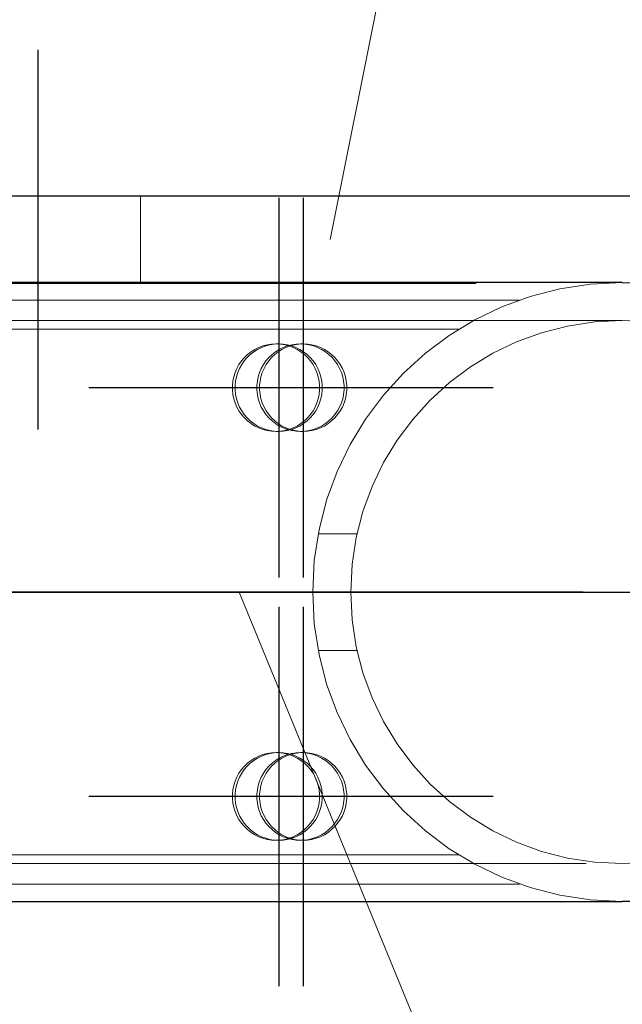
# Model space of a CAD drawing. Header units: millimetres. Extents: x -851 to 2, y 9346 to 10016.
# Tile 195 of 256: x -485.93 to -483.87, y 9574.38 to 9577.75. Entities that reach past the tile are written whole.
import ezdxf

# ---------------------------------------------------------------- set-up
doc = ezdxf.new("R2010")
doc.units = ezdxf.units.MM
doc.header["$LTSCALE"] = 10
doc.linetypes.add('HIDDEN', pattern=[0.375, 0.25, -0.125])
doc.linetypes.add('MITTE', pattern=[2, 1.25, -0.25, 0.25, -0.25])
for name, color, linetype, lineweight in [('PS_Hidden', 2, 'HIDDEN', 9), ('PS_Pos', 1, 'Continuous', 15), ('PS_Shape', 161, 'Continuous', 30), ('PS_SOLID', 7, 'Continuous', 30)]:
    doc.layers.add(name, color=color, linetype=linetype, lineweight=lineweight)
doc.layers.add('PS_Mid', color=5, linetype='MITTE')

# ---------------------------------------------------------------- blocks, each defined once
blk = doc.blocks.new('*X706')
at = {"layer": 'PS_Hidden', "color": 2, "linetype": 'HIDDEN'}
for p, q in [((-485.5184, 9577.1476), (-485.5184, 9576.8476)), ((-486.8684, 9576.8476), (-483.7912, 9576.8476)), ((-493.5684, 9576.7904), (-484.2199, 9576.7904)), ((-483.8684, 9576.7204), (-486.4917, 9576.7204)), ((-493.5684, 9576.6904), (-484.4284, 9576.6904)), ((-485.0842, 9576.6373), (-485.0692, 9576.6396)), ((-485.0599, 9576.6396), (-485.0749, 9576.6373)), ((-485.0692, 9576.6396), (-485.0541, 9576.6404)), ((-485.0448, 9576.6404), (-485.0599, 9576.6396)), ((-485.0541, 9576.6404), (-485.039, 9576.6396)), ((-485.0541, 9576.6404), (-485.0448, 9576.6404)), ((-485.0297, 9576.6396), (-485.0448, 9576.6404)), ((-485.039, 9576.6396), (-485.0241, 9576.6373)), ((-485.0148, 9576.6373), (-485.0297, 9576.6396)), ((-485.0004, 9576.6373), (-484.9855, 9576.6396)), ((-484.9762, 9576.6396), (-484.9911, 9576.6373)), ((-484.9855, 9576.6396), (-484.9704, 9576.6404)), ((-484.9611, 9576.6404), (-484.9762, 9576.6396)), ((-484.9704, 9576.6404), (-484.9553, 9576.6396)), ((-484.9704, 9576.6404), (-484.9611, 9576.6404)), ((-484.946, 9576.6396), (-484.9611, 9576.6404)), ((-484.9553, 9576.6396), (-484.9403, 9576.6373)), ((-484.931, 9576.6373), (-484.946, 9576.6396)), ((-485.1624, 9576.5937), (-485.1514, 9576.6042)), ((-485.1421, 9576.6042), (-485.1531, 9576.5937)), ((-485.1514, 9576.6042), (-485.1394, 9576.6135)), ((-485.1301, 9576.6135), (-485.1421, 9576.6042)), ((-485.1394, 9576.6135), (-485.1266, 9576.6215)), ((-485.1173, 9576.6215), (-485.1301, 9576.6135)), ((-485.1266, 9576.6215), (-485.113, 9576.6282)), ((-485.1037, 9576.6282), (-485.1173, 9576.6215)), ((-485.113, 9576.6282), (-485.0988, 9576.6335)), ((-485.0895, 9576.6335), (-485.1037, 9576.6282)), ((-485.0988, 9576.6335), (-485.0842, 9576.6373)), ((-485.0749, 9576.6373), (-485.0895, 9576.6335)), ((-485.0786, 9576.5937), (-485.0677, 9576.6042)), ((-485.0584, 9576.6042), (-485.0693, 9576.5937)), ((-485.0677, 9576.6042), (-485.0557, 9576.6135)), ((-485.0464, 9576.6135), (-485.0584, 9576.6042)), ((-485.0557, 9576.6135), (-485.0429, 9576.6215)), ((-485.0336, 9576.6215), (-485.0464, 9576.6135)), ((-485.0429, 9576.6215), (-485.0293, 9576.6282)), ((-485.02, 9576.6282), (-485.0336, 9576.6215)), ((-485.0293, 9576.6282), (-485.0151, 9576.6335)), ((-485.0241, 9576.6373), (-485.0094, 9576.6335)), ((-485.0058, 9576.6335), (-485.02, 9576.6282)), ((-485.0151, 9576.6335), (-485.0004, 9576.6373)), ((-485.0001, 9576.6335), (-485.0148, 9576.6373)), ((-485.0094, 9576.6335), (-484.9952, 9576.6282)), ((-484.9911, 9576.6373), (-485.0058, 9576.6335)), ((-484.9859, 9576.6282), (-485.0001, 9576.6335)), ((-484.9952, 9576.6282), (-484.9816, 9576.6215)), ((-484.9723, 9576.6215), (-484.9859, 9576.6282)), ((-484.9816, 9576.6215), (-484.9688, 9576.6135)), ((-484.9595, 9576.6135), (-484.9723, 9576.6215)), ((-484.9688, 9576.6135), (-484.9568, 9576.6042)), ((-484.9475, 9576.6042), (-484.9595, 9576.6135)), ((-484.9568, 9576.6042), (-484.9459, 9576.5937)), ((-484.9366, 9576.5937), (-484.9475, 9576.6042)), ((-484.9403, 9576.6373), (-484.9257, 9576.6335)), ((-484.9164, 9576.6335), (-484.931, 9576.6373)), ((-484.9257, 9576.6335), (-484.9115, 9576.6282)), ((-484.9022, 9576.6282), (-484.9164, 9576.6335)), ((-484.9115, 9576.6282), (-484.8979, 9576.6215)), ((-484.8886, 9576.6215), (-484.9022, 9576.6282)), ((-484.8979, 9576.6215), (-484.8851, 9576.6135)), ((-484.8758, 9576.6135), (-484.8886, 9576.6215)), ((-484.8851, 9576.6135), (-484.8731, 9576.6042)), ((-484.8638, 9576.6042), (-484.8758, 9576.6135)), ((-484.8731, 9576.6042), (-484.8621, 9576.5937)), ((-484.8528, 9576.5937), (-484.8638, 9576.6042)), ((-485.1809, 9576.5697), (-485.1722, 9576.5822)), ((-485.1722, 9576.5822), (-485.1624, 9576.5937)), ((-485.1629, 9576.5822), (-485.1716, 9576.5697)), ((-485.1531, 9576.5937), (-485.1629, 9576.5822)), ((-485.0971, 9576.5697), (-485.0885, 9576.5822)), ((-485.0885, 9576.5822), (-485.0786, 9576.5937)), ((-485.0792, 9576.5822), (-485.0878, 9576.5697)), ((-485.0693, 9576.5937), (-485.0792, 9576.5822)), ((-484.9459, 9576.5937), (-484.936, 9576.5822)), ((-484.9267, 9576.5822), (-484.9366, 9576.5937)), ((-484.936, 9576.5822), (-484.9274, 9576.5697)), ((-484.9181, 9576.5697), (-484.9267, 9576.5822)), ((-484.8621, 9576.5937), (-484.8523, 9576.5822)), ((-484.843, 9576.5822), (-484.8528, 9576.5937)), ((-484.8523, 9576.5822), (-484.8436, 9576.5697)), ((-484.8343, 9576.5697), (-484.843, 9576.5822)), ((-485.1987, 9576.528), (-485.1942, 9576.5425)), ((-485.1942, 9576.5425), (-485.1882, 9576.5564)), ((-485.1849, 9576.5425), (-485.1894, 9576.528)), ((-485.1882, 9576.5564), (-485.1809, 9576.5697)), ((-485.1789, 9576.5564), (-485.1849, 9576.5425)), ((-485.1716, 9576.5697), (-485.1789, 9576.5564)), ((-485.115, 9576.528), (-485.1104, 9576.5425)), ((-485.1104, 9576.5425), (-485.1045, 9576.5564)), ((-485.1011, 9576.5425), (-485.1057, 9576.528)), ((-485.1045, 9576.5564), (-485.0971, 9576.5697)), ((-485.0952, 9576.5564), (-485.1011, 9576.5425)), ((-485.0878, 9576.5697), (-485.0952, 9576.5564)), ((-484.9274, 9576.5697), (-484.92, 9576.5564)), ((-484.92, 9576.5564), (-484.9141, 9576.5425)), ((-484.9107, 9576.5564), (-484.9181, 9576.5697)), ((-484.9141, 9576.5425), (-484.9095, 9576.528)), ((-484.9048, 9576.5425), (-484.9107, 9576.5564)), ((-484.9002, 9576.528), (-484.9048, 9576.5425)), ((-484.8436, 9576.5697), (-484.8363, 9576.5564)), ((-484.8363, 9576.5564), (-484.8303, 9576.5425)), ((-484.827, 9576.5564), (-484.8343, 9576.5697)), ((-484.8303, 9576.5425), (-484.8258, 9576.528)), ((-484.821, 9576.5425), (-484.827, 9576.5564)), ((-484.8165, 9576.528), (-484.821, 9576.5425)), ((-485.2033, 9576.498), (-485.2018, 9576.5131)), ((-485.2018, 9576.5131), (-485.1987, 9576.528)), ((-485.1924, 9576.5131), (-485.194, 9576.498)), ((-485.1894, 9576.528), (-485.1924, 9576.5131)), ((-485.1195, 9576.498), (-485.118, 9576.5131)), ((-485.118, 9576.5131), (-485.115, 9576.528)), ((-485.1087, 9576.5131), (-485.1102, 9576.498)), ((-485.1057, 9576.528), (-485.1087, 9576.5131)), ((-484.9095, 9576.528), (-484.9065, 9576.5131)), ((-484.9065, 9576.5131), (-484.905, 9576.498)), ((-484.8972, 9576.5131), (-484.9002, 9576.528)), ((-484.8957, 9576.498), (-484.8972, 9576.5131)), ((-484.8258, 9576.528), (-484.8228, 9576.5131)), ((-484.8228, 9576.5131), (-484.8212, 9576.498)), ((-484.8134, 9576.5131), (-484.8165, 9576.528)), ((-484.8119, 9576.498), (-484.8134, 9576.5131)), ((-485.2033, 9576.4828), (-485.2033, 9576.498)), ((-485.2018, 9576.4677), (-485.2033, 9576.4828)), ((-485.194, 9576.498), (-485.194, 9576.4828)), ((-485.194, 9576.4828), (-485.1924, 9576.4677)), ((-485.1195, 9576.4828), (-485.1195, 9576.498)), ((-485.118, 9576.4677), (-485.1195, 9576.4828)), ((-485.1102, 9576.498), (-485.1102, 9576.4828)), ((-485.1102, 9576.4828), (-485.1087, 9576.4677)), ((-484.905, 9576.4828), (-484.9065, 9576.4677)), ((-484.905, 9576.498), (-484.905, 9576.4828)), ((-484.8972, 9576.4677), (-484.8957, 9576.4828)), ((-484.8957, 9576.4828), (-484.8957, 9576.498)), ((-484.8212, 9576.4828), (-484.8228, 9576.4677)), ((-484.8212, 9576.498), (-484.8212, 9576.4828)), ((-484.8134, 9576.4677), (-484.8119, 9576.4828)), ((-484.8119, 9576.4828), (-484.8119, 9576.498)), ((-485.1987, 9576.4528), (-485.2018, 9576.4677)), ((-485.1942, 9576.4383), (-485.1987, 9576.4528)), ((-485.1882, 9576.4243), (-485.1942, 9576.4383)), ((-485.1924, 9576.4677), (-485.1894, 9576.4528)), ((-485.1894, 9576.4528), (-485.1849, 9576.4383)), ((-485.1849, 9576.4383), (-485.1789, 9576.4243)), ((-485.115, 9576.4528), (-485.118, 9576.4677)), ((-485.1104, 9576.4383), (-485.115, 9576.4528)), ((-485.1045, 9576.4243), (-485.1104, 9576.4383)), ((-485.1087, 9576.4677), (-485.1057, 9576.4528)), ((-485.1057, 9576.4528), (-485.1011, 9576.4383)), ((-485.1011, 9576.4383), (-485.0952, 9576.4243)), ((-484.9141, 9576.4383), (-484.92, 9576.4243)), ((-484.9095, 9576.4528), (-484.9141, 9576.4383)), ((-484.9107, 9576.4243), (-484.9048, 9576.4383)), ((-484.9065, 9576.4677), (-484.9095, 9576.4528)), ((-484.9048, 9576.4383), (-484.9002, 9576.4528)), ((-484.9002, 9576.4528), (-484.8972, 9576.4677)), ((-484.8303, 9576.4383), (-484.8363, 9576.4243)), ((-484.8258, 9576.4528), (-484.8303, 9576.4383)), ((-484.827, 9576.4243), (-484.821, 9576.4383)), ((-484.8228, 9576.4677), (-484.8258, 9576.4528)), ((-484.821, 9576.4383), (-484.8165, 9576.4528)), ((-484.8165, 9576.4528), (-484.8134, 9576.4677)), ((-485.1809, 9576.411), (-485.1882, 9576.4243)), ((-485.1722, 9576.3986), (-485.1809, 9576.411)), ((-485.1789, 9576.4243), (-485.1716, 9576.411)), ((-485.1716, 9576.411), (-485.1629, 9576.3986)), ((-485.0971, 9576.411), (-485.1045, 9576.4243)), ((-485.0885, 9576.3986), (-485.0971, 9576.411)), ((-485.0952, 9576.4243), (-485.0878, 9576.411)), ((-485.0878, 9576.411), (-485.0792, 9576.3986)), ((-484.9274, 9576.411), (-484.936, 9576.3986)), ((-484.92, 9576.4243), (-484.9274, 9576.411)), ((-484.9267, 9576.3986), (-484.9181, 9576.411)), ((-484.9181, 9576.411), (-484.9107, 9576.4243)), ((-484.8436, 9576.411), (-484.8523, 9576.3986)), ((-484.8363, 9576.4243), (-484.8436, 9576.411)), ((-484.843, 9576.3986), (-484.8343, 9576.411)), ((-484.8343, 9576.411), (-484.827, 9576.4243)), ((-485.1624, 9576.387), (-485.1722, 9576.3986)), ((-485.1629, 9576.3986), (-485.1531, 9576.387)), ((-485.1514, 9576.3766), (-485.1624, 9576.387)), ((-485.1531, 9576.387), (-485.1421, 9576.3766)), ((-485.1394, 9576.3673), (-485.1514, 9576.3766)), ((-485.1421, 9576.3766), (-485.1301, 9576.3673)), ((-485.0786, 9576.387), (-485.0885, 9576.3986)), ((-485.0792, 9576.3986), (-485.0693, 9576.387)), ((-485.0677, 9576.3766), (-485.0786, 9576.387)), ((-485.0693, 9576.387), (-485.0584, 9576.3766)), ((-485.0557, 9576.3673), (-485.0677, 9576.3766)), ((-485.0584, 9576.3766), (-485.0464, 9576.3673)), ((-484.9568, 9576.3766), (-484.9688, 9576.3673)), ((-484.9595, 9576.3673), (-484.9475, 9576.3766)), ((-484.9459, 9576.387), (-484.9568, 9576.3766)), ((-484.9475, 9576.3766), (-484.9366, 9576.387)), ((-484.936, 9576.3986), (-484.9459, 9576.387)), ((-484.9366, 9576.387), (-484.9267, 9576.3986)), ((-484.8731, 9576.3766), (-484.8851, 9576.3673)), ((-484.8758, 9576.3673), (-484.8638, 9576.3766)), ((-484.8621, 9576.387), (-484.8731, 9576.3766)), ((-484.8638, 9576.3766), (-484.8528, 9576.387)), ((-484.8523, 9576.3986), (-484.8621, 9576.387)), ((-484.8528, 9576.387), (-484.843, 9576.3986)), ((-485.1266, 9576.3592), (-485.1394, 9576.3673)), ((-485.1301, 9576.3673), (-485.1173, 9576.3592)), ((-485.113, 9576.3525), (-485.1266, 9576.3592)), ((-485.1173, 9576.3592), (-485.1037, 9576.3525)), ((-485.0988, 9576.3472), (-485.113, 9576.3525)), ((-485.1037, 9576.3525), (-485.0895, 9576.3472)), ((-485.0842, 9576.3434), (-485.0988, 9576.3472)), ((-485.0895, 9576.3472), (-485.0749, 9576.3434)), ((-485.0692, 9576.3411), (-485.0842, 9576.3434)), ((-485.0749, 9576.3434), (-485.0599, 9576.3411)), ((-485.0541, 9576.3404), (-485.0692, 9576.3411)), ((-485.0599, 9576.3411), (-485.0448, 9576.3404)), ((-485.0429, 9576.3592), (-485.0557, 9576.3673)), ((-485.039, 9576.3411), (-485.0541, 9576.3404)), ((-485.0541, 9576.3404), (-485.0448, 9576.3404)), ((-485.0464, 9576.3673), (-485.0336, 9576.3592)), ((-485.0448, 9576.3404), (-485.0297, 9576.3411)), ((-485.0293, 9576.3525), (-485.0429, 9576.3592)), ((-485.0241, 9576.3434), (-485.039, 9576.3411)), ((-485.0336, 9576.3592), (-485.02, 9576.3525)), ((-485.0297, 9576.3411), (-485.0148, 9576.3434)), ((-485.0151, 9576.3472), (-485.0293, 9576.3525)), ((-485.0094, 9576.3472), (-485.0241, 9576.3434)), ((-485.02, 9576.3525), (-485.0058, 9576.3472)), ((-485.0004, 9576.3434), (-485.0151, 9576.3472)), ((-485.0148, 9576.3434), (-485.0001, 9576.3472)), ((-484.9952, 9576.3525), (-485.0094, 9576.3472)), ((-485.0058, 9576.3472), (-484.9911, 9576.3434)), ((-484.9855, 9576.3411), (-485.0004, 9576.3434)), ((-485.0001, 9576.3472), (-484.9859, 9576.3525)), ((-484.9816, 9576.3592), (-484.9952, 9576.3525)), ((-484.9911, 9576.3434), (-484.9762, 9576.3411)), ((-484.9859, 9576.3525), (-484.9723, 9576.3592)), ((-484.9704, 9576.3404), (-484.9855, 9576.3411)), ((-484.9688, 9576.3673), (-484.9816, 9576.3592)), ((-484.9762, 9576.3411), (-484.9611, 9576.3404)), ((-484.9723, 9576.3592), (-484.9595, 9576.3673)), ((-484.9553, 9576.3411), (-484.9704, 9576.3404)), ((-484.9704, 9576.3404), (-484.9611, 9576.3404)), ((-484.9611, 9576.3404), (-484.946, 9576.3411)), ((-484.9403, 9576.3434), (-484.9553, 9576.3411)), ((-484.946, 9576.3411), (-484.931, 9576.3434)), ((-484.9257, 9576.3472), (-484.9403, 9576.3434)), ((-484.931, 9576.3434), (-484.9164, 9576.3472)), ((-484.9115, 9576.3525), (-484.9257, 9576.3472)), ((-484.9164, 9576.3472), (-484.9022, 9576.3525)), ((-484.8979, 9576.3592), (-484.9115, 9576.3525)), ((-484.9022, 9576.3525), (-484.8886, 9576.3592)), ((-484.8851, 9576.3673), (-484.8979, 9576.3592)), ((-484.8886, 9576.3592), (-484.8758, 9576.3673)), ((-484.9093, 9575.9904), (-484.7766, 9575.9904)), ((-484.9093, 9575.5904), (-484.7766, 9575.5904)), ((-485.1394, 9575.2135), (-485.1266, 9575.2215)), ((-485.1173, 9575.2215), (-485.1301, 9575.2135)), ((-485.1266, 9575.2215), (-485.113, 9575.2282)), ((-485.1037, 9575.2282), (-485.1173, 9575.2215)), ((-485.113, 9575.2282), (-485.0988, 9575.2335)), ((-485.0895, 9575.2335), (-485.1037, 9575.2282)), ((-485.0988, 9575.2335), (-485.0842, 9575.2373)), ((-485.0749, 9575.2373), (-485.0895, 9575.2335)), ((-485.0842, 9575.2373), (-485.0692, 9575.2396)), ((-485.0599, 9575.2396), (-485.0749, 9575.2373)), ((-485.0692, 9575.2396), (-485.0541, 9575.2404)), ((-485.0448, 9575.2404), (-485.0599, 9575.2396)), ((-485.0557, 9575.2135), (-485.0429, 9575.2215)), ((-485.0541, 9575.2404), (-485.039, 9575.2396)), ((-485.0541, 9575.2404), (-485.0448, 9575.2404)), ((-485.0336, 9575.2215), (-485.0464, 9575.2135)), ((-485.0297, 9575.2396), (-485.0448, 9575.2404)), ((-485.0429, 9575.2215), (-485.0293, 9575.2282)), ((-485.039, 9575.2396), (-485.0241, 9575.2373)), ((-485.02, 9575.2282), (-485.0336, 9575.2215)), ((-485.0148, 9575.2373), (-485.0297, 9575.2396)), ((-485.0293, 9575.2282), (-485.0151, 9575.2335)), ((-485.0241, 9575.2373), (-485.0094, 9575.2335)), ((-485.0058, 9575.2335), (-485.02, 9575.2282)), ((-485.0151, 9575.2335), (-485.0004, 9575.2373)), ((-485.0001, 9575.2335), (-485.0148, 9575.2373)), ((-485.0094, 9575.2335), (-484.9952, 9575.2282)), ((-484.9911, 9575.2373), (-485.0058, 9575.2335)), ((-485.0004, 9575.2373), (-484.9855, 9575.2396)), ((-484.9859, 9575.2282), (-485.0001, 9575.2335)), ((-484.9952, 9575.2282), (-484.9816, 9575.2215)), ((-484.9762, 9575.2396), (-484.9911, 9575.2373)), ((-484.9723, 9575.2215), (-484.9859, 9575.2282)), ((-484.9855, 9575.2396), (-484.9704, 9575.2404)), ((-484.9816, 9575.2215), (-484.9688, 9575.2135)), ((-484.9611, 9575.2404), (-484.9762, 9575.2396)), ((-484.9595, 9575.2135), (-484.9723, 9575.2215)), ((-484.9704, 9575.2404), (-484.9553, 9575.2396)), ((-484.9704, 9575.2404), (-484.9611, 9575.2404)), ((-484.946, 9575.2396), (-484.9611, 9575.2404)), ((-484.9553, 9575.2396), (-484.9403, 9575.2373)), ((-484.931, 9575.2373), (-484.946, 9575.2396)), ((-484.9403, 9575.2373), (-484.9257, 9575.2335)), ((-484.9164, 9575.2335), (-484.931, 9575.2373)), ((-484.9257, 9575.2335), (-484.9115, 9575.2282)), ((-484.9022, 9575.2282), (-484.9164, 9575.2335)), ((-484.9115, 9575.2282), (-484.8979, 9575.2215)), ((-484.8886, 9575.2215), (-484.9022, 9575.2282)), ((-484.8979, 9575.2215), (-484.8851, 9575.2135)), ((-484.8758, 9575.2135), (-484.8886, 9575.2215)), ((-485.1722, 9575.1822), (-485.1624, 9575.1937)), ((-485.1531, 9575.1937), (-485.1629, 9575.1822)), ((-485.1624, 9575.1937), (-485.1514, 9575.2042)), ((-485.1421, 9575.2042), (-485.1531, 9575.1937)), ((-485.1514, 9575.2042), (-485.1394, 9575.2135)), ((-485.1301, 9575.2135), (-485.1421, 9575.2042)), ((-485.0885, 9575.1822), (-485.0786, 9575.1937)), ((-485.0693, 9575.1937), (-485.0792, 9575.1822)), ((-485.0786, 9575.1937), (-485.0677, 9575.2042)), ((-485.0584, 9575.2042), (-485.0693, 9575.1937)), ((-485.0677, 9575.2042), (-485.0557, 9575.2135)), ((-485.0464, 9575.2135), (-485.0584, 9575.2042)), ((-484.9688, 9575.2135), (-484.9568, 9575.2042)), ((-484.9475, 9575.2042), (-484.9595, 9575.2135)), ((-484.9568, 9575.2042), (-484.9459, 9575.1937)), ((-484.9366, 9575.1937), (-484.9475, 9575.2042)), ((-484.9459, 9575.1937), (-484.936, 9575.1822)), ((-484.9267, 9575.1822), (-484.9366, 9575.1937)), ((-484.8851, 9575.2135), (-484.8731, 9575.2042)), ((-484.8638, 9575.2042), (-484.8758, 9575.2135)), ((-484.8731, 9575.2042), (-484.8621, 9575.1937)), ((-484.8528, 9575.1937), (-484.8638, 9575.2042)), ((-484.8621, 9575.1937), (-484.8523, 9575.1822)), ((-484.843, 9575.1822), (-484.8528, 9575.1937)), ((-485.1942, 9575.1425), (-485.1882, 9575.1564)), ((-485.1882, 9575.1564), (-485.1809, 9575.1697)), ((-485.1789, 9575.1564), (-485.1849, 9575.1425)), ((-485.1809, 9575.1697), (-485.1722, 9575.1822)), ((-485.1716, 9575.1697), (-485.1789, 9575.1564)), ((-485.1629, 9575.1822), (-485.1716, 9575.1697)), ((-485.1104, 9575.1425), (-485.1045, 9575.1564)), ((-485.1045, 9575.1564), (-485.0971, 9575.1697)), ((-485.0952, 9575.1564), (-485.1011, 9575.1425)), ((-485.0971, 9575.1697), (-485.0885, 9575.1822)), ((-485.0878, 9575.1697), (-485.0952, 9575.1564)), ((-485.0792, 9575.1822), (-485.0878, 9575.1697)), ((-484.936, 9575.1822), (-484.9274, 9575.1697)), ((-484.9274, 9575.1697), (-484.92, 9575.1564)), ((-484.9181, 9575.1697), (-484.9267, 9575.1822)), ((-484.92, 9575.1564), (-484.9141, 9575.1425)), ((-484.9107, 9575.1564), (-484.9181, 9575.1697)), ((-484.9048, 9575.1425), (-484.9107, 9575.1564)), ((-484.8523, 9575.1822), (-484.8436, 9575.1697)), ((-484.8436, 9575.1697), (-484.8363, 9575.1564)), ((-484.8343, 9575.1697), (-484.843, 9575.1822)), ((-484.8363, 9575.1564), (-484.8303, 9575.1425)), ((-484.827, 9575.1564), (-484.8343, 9575.1697)), ((-484.821, 9575.1425), (-484.827, 9575.1564)), ((-485.2018, 9575.1131), (-485.1987, 9575.128)), ((-485.1987, 9575.128), (-485.1942, 9575.1425)), ((-485.1894, 9575.128), (-485.1924, 9575.1131)), ((-485.1849, 9575.1425), (-485.1894, 9575.128)), ((-485.118, 9575.1131), (-485.115, 9575.128)), ((-485.115, 9575.128), (-485.1104, 9575.1425)), ((-485.1057, 9575.128), (-485.1087, 9575.1131)), ((-485.1011, 9575.1425), (-485.1057, 9575.128)), ((-484.9141, 9575.1425), (-484.9095, 9575.128)), ((-484.9095, 9575.128), (-484.9065, 9575.1131)), ((-484.9002, 9575.128), (-484.9048, 9575.1425)), ((-484.8972, 9575.1131), (-484.9002, 9575.128)), ((-484.8303, 9575.1425), (-484.8258, 9575.128)), ((-484.8258, 9575.128), (-484.8228, 9575.1131)), ((-484.8165, 9575.128), (-484.821, 9575.1425)), ((-484.8134, 9575.1131), (-484.8165, 9575.128)), ((-485.2033, 9575.098), (-485.2018, 9575.1131)), ((-485.2033, 9575.0828), (-485.2033, 9575.098)), ((-485.1924, 9575.1131), (-485.194, 9575.098)), ((-485.194, 9575.098), (-485.194, 9575.0828)), ((-485.1195, 9575.098), (-485.118, 9575.1131)), ((-485.1195, 9575.0828), (-485.1195, 9575.098)), ((-485.1087, 9575.1131), (-485.1102, 9575.098)), ((-485.1102, 9575.098), (-485.1102, 9575.0828)), ((-484.9065, 9575.1131), (-484.905, 9575.098)), ((-484.905, 9575.098), (-484.905, 9575.0828)), ((-484.8957, 9575.098), (-484.8972, 9575.1131)), ((-484.8957, 9575.0828), (-484.8957, 9575.098)), ((-484.8228, 9575.1131), (-484.8212, 9575.098)), ((-484.8212, 9575.098), (-484.8212, 9575.0828)), ((-484.8119, 9575.098), (-484.8134, 9575.1131)), ((-484.8119, 9575.0828), (-484.8119, 9575.098)), ((-485.2018, 9575.0677), (-485.2033, 9575.0828)), ((-485.1987, 9575.0528), (-485.2018, 9575.0677)), ((-485.1942, 9575.0383), (-485.1987, 9575.0528)), ((-485.194, 9575.0828), (-485.1924, 9575.0677)), ((-485.1924, 9575.0677), (-485.1894, 9575.0528)), ((-485.1894, 9575.0528), (-485.1849, 9575.0383)), ((-485.118, 9575.0677), (-485.1195, 9575.0828)), ((-485.115, 9575.0528), (-485.118, 9575.0677)), ((-485.1104, 9575.0383), (-485.115, 9575.0528)), ((-485.1102, 9575.0828), (-485.1087, 9575.0677)), ((-485.1087, 9575.0677), (-485.1057, 9575.0528)), ((-485.1057, 9575.0528), (-485.1011, 9575.0383)), ((-484.9095, 9575.0528), (-484.9141, 9575.0383)), ((-484.9065, 9575.0677), (-484.9095, 9575.0528)), ((-484.905, 9575.0828), (-484.9065, 9575.0677)), ((-484.9048, 9575.0383), (-484.9002, 9575.0528)), ((-484.9002, 9575.0528), (-484.8972, 9575.0677)), ((-484.8972, 9575.0677), (-484.8957, 9575.0828)), ((-484.8258, 9575.0528), (-484.8303, 9575.0383)), ((-484.8228, 9575.0677), (-484.8258, 9575.0528)), ((-484.8212, 9575.0828), (-484.8228, 9575.0677)), ((-484.821, 9575.0383), (-484.8165, 9575.0528)), ((-484.8165, 9575.0528), (-484.8134, 9575.0677)), ((-484.8134, 9575.0677), (-484.8119, 9575.0828)), ((-485.1882, 9575.0243), (-485.1942, 9575.0383)), ((-485.1809, 9575.011), (-485.1882, 9575.0243)), ((-485.1849, 9575.0383), (-485.1789, 9575.0243)), ((-485.1789, 9575.0243), (-485.1716, 9575.011)), ((-485.1045, 9575.0243), (-485.1104, 9575.0383)), ((-485.0971, 9575.011), (-485.1045, 9575.0243)), ((-485.1011, 9575.0383), (-485.0952, 9575.0243)), ((-485.0952, 9575.0243), (-485.0878, 9575.011)), ((-484.92, 9575.0243), (-484.9274, 9575.011)), ((-484.9141, 9575.0383), (-484.92, 9575.0243)), ((-484.9181, 9575.011), (-484.9107, 9575.0243)), ((-484.9107, 9575.0243), (-484.9048, 9575.0383)), ((-484.8363, 9575.0243), (-484.8436, 9575.011)), ((-484.8303, 9575.0383), (-484.8363, 9575.0243)), ((-484.8343, 9575.011), (-484.827, 9575.0243)), ((-484.827, 9575.0243), (-484.821, 9575.0383)), ((-485.1722, 9574.9986), (-485.1809, 9575.011)), ((-485.1624, 9574.987), (-485.1722, 9574.9986)), ((-485.1716, 9575.011), (-485.1629, 9574.9986)), ((-485.1629, 9574.9986), (-485.1531, 9574.987)), ((-485.1514, 9574.9766), (-485.1624, 9574.987)), ((-485.1531, 9574.987), (-485.1421, 9574.9766)), ((-485.0885, 9574.9986), (-485.0971, 9575.011)), ((-485.0786, 9574.987), (-485.0885, 9574.9986)), ((-485.0878, 9575.011), (-485.0792, 9574.9986)), ((-485.0792, 9574.9986), (-485.0693, 9574.987)), ((-485.0677, 9574.9766), (-485.0786, 9574.987)), ((-485.0693, 9574.987), (-485.0584, 9574.9766)), ((-484.9459, 9574.987), (-484.9568, 9574.9766)), ((-484.9475, 9574.9766), (-484.9366, 9574.987)), ((-484.936, 9574.9986), (-484.9459, 9574.987)), ((-484.9366, 9574.987), (-484.9267, 9574.9986)), ((-484.9274, 9575.011), (-484.936, 9574.9986)), ((-484.9267, 9574.9986), (-484.9181, 9575.011)), ((-484.8621, 9574.987), (-484.8731, 9574.9766)), ((-484.8638, 9574.9766), (-484.8528, 9574.987)), ((-484.8523, 9574.9986), (-484.8621, 9574.987)), ((-484.8528, 9574.987), (-484.843, 9574.9986)), ((-484.8436, 9575.011), (-484.8523, 9574.9986)), ((-484.843, 9574.9986), (-484.8343, 9575.011)), ((-485.1394, 9574.9673), (-485.1514, 9574.9766)), ((-485.1421, 9574.9766), (-485.1301, 9574.9673)), ((-485.1266, 9574.9592), (-485.1394, 9574.9673)), ((-485.1301, 9574.9673), (-485.1173, 9574.9592)), ((-485.113, 9574.9525), (-485.1266, 9574.9592)), ((-485.1173, 9574.9592), (-485.1037, 9574.9525)), ((-485.0988, 9574.9472), (-485.113, 9574.9525)), ((-485.1037, 9574.9525), (-485.0895, 9574.9472)), ((-485.0557, 9574.9673), (-485.0677, 9574.9766)), ((-485.0584, 9574.9766), (-485.0464, 9574.9673)), ((-485.0429, 9574.9592), (-485.0557, 9574.9673)), ((-485.0464, 9574.9673), (-485.0336, 9574.9592)), ((-485.0293, 9574.9525), (-485.0429, 9574.9592)), ((-485.0336, 9574.9592), (-485.02, 9574.9525)), ((-485.0151, 9574.9472), (-485.0293, 9574.9525)), ((-485.02, 9574.9525), (-485.0058, 9574.9472)), ((-484.9952, 9574.9525), (-485.0094, 9574.9472)), ((-485.0001, 9574.9472), (-484.9859, 9574.9525)), ((-484.9816, 9574.9592), (-484.9952, 9574.9525)), ((-484.9859, 9574.9525), (-484.9723, 9574.9592)), ((-484.9688, 9574.9673), (-484.9816, 9574.9592)), ((-484.9723, 9574.9592), (-484.9595, 9574.9673)), ((-484.9568, 9574.9766), (-484.9688, 9574.9673)), ((-484.9595, 9574.9673), (-484.9475, 9574.9766)), ((-484.9115, 9574.9525), (-484.9257, 9574.9472)), ((-484.9164, 9574.9472), (-484.9022, 9574.9525)), ((-484.8979, 9574.9592), (-484.9115, 9574.9525)), ((-484.9022, 9574.9525), (-484.8886, 9574.9592)), ((-484.8851, 9574.9673), (-484.8979, 9574.9592)), ((-484.8886, 9574.9592), (-484.8758, 9574.9673)), ((-484.8731, 9574.9766), (-484.8851, 9574.9673)), ((-484.8758, 9574.9673), (-484.8638, 9574.9766)), ((-485.0842, 9574.9434), (-485.0988, 9574.9472)), ((-485.0895, 9574.9472), (-485.0749, 9574.9434)), ((-485.0692, 9574.9411), (-485.0842, 9574.9434)), ((-485.0749, 9574.9434), (-485.0599, 9574.9411)), ((-485.0541, 9574.9404), (-485.0692, 9574.9411)), ((-485.0599, 9574.9411), (-485.0448, 9574.9404)), ((-485.039, 9574.9411), (-485.0541, 9574.9404)), ((-485.0541, 9574.9404), (-485.0448, 9574.9404)), ((-485.0448, 9574.9404), (-485.0297, 9574.9411)), ((-485.0241, 9574.9434), (-485.039, 9574.9411)), ((-485.0297, 9574.9411), (-485.0148, 9574.9434)), ((-485.0094, 9574.9472), (-485.0241, 9574.9434)), ((-485.0004, 9574.9434), (-485.0151, 9574.9472)), ((-485.0148, 9574.9434), (-485.0001, 9574.9472)), ((-485.0058, 9574.9472), (-484.9911, 9574.9434)), ((-484.9855, 9574.9411), (-485.0004, 9574.9434)), ((-484.9911, 9574.9434), (-484.9762, 9574.9411)), ((-484.9704, 9574.9404), (-484.9855, 9574.9411)), ((-484.9762, 9574.9411), (-484.9611, 9574.9404)), ((-484.9553, 9574.9411), (-484.9704, 9574.9404)), ((-484.9704, 9574.9404), (-484.9611, 9574.9404)), ((-484.9611, 9574.9404), (-484.946, 9574.9411)), ((-484.9403, 9574.9434), (-484.9553, 9574.9411)), ((-484.946, 9574.9411), (-484.931, 9574.9434)), ((-484.9257, 9574.9472), (-484.9403, 9574.9434)), ((-484.931, 9574.9434), (-484.9164, 9574.9472)), ((-493.5684, 9574.8904), (-484.4284, 9574.8904)), ((-486.4917, 9574.8604), (-483.8684, 9574.8604)), ((-493.5684, 9574.7904), (-484.2199, 9574.7904))]:
    blk.add_line(p, q, dxfattribs=at)
at = {"layer": 'PS_Hidden', "color": 2, "extrusion": (0, 0, -1)}
blk.add_circle((483.8684, 9575.7904), 0.93, dxfattribs=at)
blk.add_circle((483.8684, 9575.7904), 0.93, dxfattribs=at)
at = {"layer": 'PS_Hidden', "extrusion": (0, 0, -1)}
for start, end in [(0, 90), (270, 0)]:
    blk.add_arc((483.8684, 9575.7904), 1.06, start, end, dxfattribs=at)
at = {"layer": 'PS_Hidden'}
blk.add_arc((-483.8684, 9575.7904), 1.06, 90, 270, dxfattribs=at)
at = {"layer": 'PS_Mid', "color": 5, "linetype": 'MITTE'}
for p, q in [((-485.8684, 9576.3476), (-485.8684, 9577.6476)), ((-485.8684, 9576.3476), (-485.8684, 9577.6476)), ((-485.0448, 9577.1404), (-485.0448, 9575.8404)), ((-484.9611, 9577.1404), (-484.9611, 9575.8404)), ((-484.3948, 9576.4904), (-485.6948, 9576.4904)), ((-484.3111, 9576.4904), (-485.6111, 9576.4904)), ((-484.0025, 9575.7904), (-784.1809, 9575.7904)), ((-536.0525, 9575.7904), (-481.6843, 9575.7904)), ((-484.2749, 9575.7904), (-485.4284, 9575.7904)), ((-485.0448, 9575.7404), (-485.0448, 9574.4404)), ((-484.9611, 9575.7404), (-484.9611, 9574.4404)), ((-484.3948, 9575.0904), (-485.6948, 9575.0904)), ((-484.3111, 9575.0904), (-485.6111, 9575.0904))]:
    blk.add_line(p, q, dxfattribs=at)
at = {"layer": 'PS_SOLID', "color": 7, "linetype": 'Continuous'}
for p, q in [((-486.8684, 9577.1476), (-482.8684, 9577.1476)), ((-483.8684, 9576.8504), (-486.4917, 9576.8504)), ((-486.4917, 9574.7304), (-483.8684, 9574.7304))]:
    blk.add_line(p, q, dxfattribs=at)
at = {"layer": 'PS_SOLID', "extrusion": (0, 0, -1)}
blk.add_arc((483.8684, 9575.7904), 1.06, 90, 270, dxfattribs=at)
at = {"layer": 'PS_SOLID'}
blk.add_arc((-483.8684, 9575.7904), 1.06, 270, 0, dxfattribs=at)
blk = doc.blocks.new('*X752')
at = {"color": 1}
blk.add_line((-485.18, 9575.7904), (-483.4453, 9571.5556), dxfattribs=at)
blk = doc.blocks.new('*X753')
at = {"color": 1}
blk.add_line((-484.8684, 9576.9976), (-483.8936, 9581.8949), dxfattribs=at)

msp = doc.modelspace()

# ---------------------------------------------------------------- block references
at = {"layer": 'PS_Pos'}
for name in ['*X753', '*X752']:
    msp.add_blockref(name, (0, 0), dxfattribs=at)
at = {"layer": 'PS_Shape', "color": 31}
msp.add_blockref('*X706', (0, 0), dxfattribs=at)

doc.saveas('drawing.dxf')
